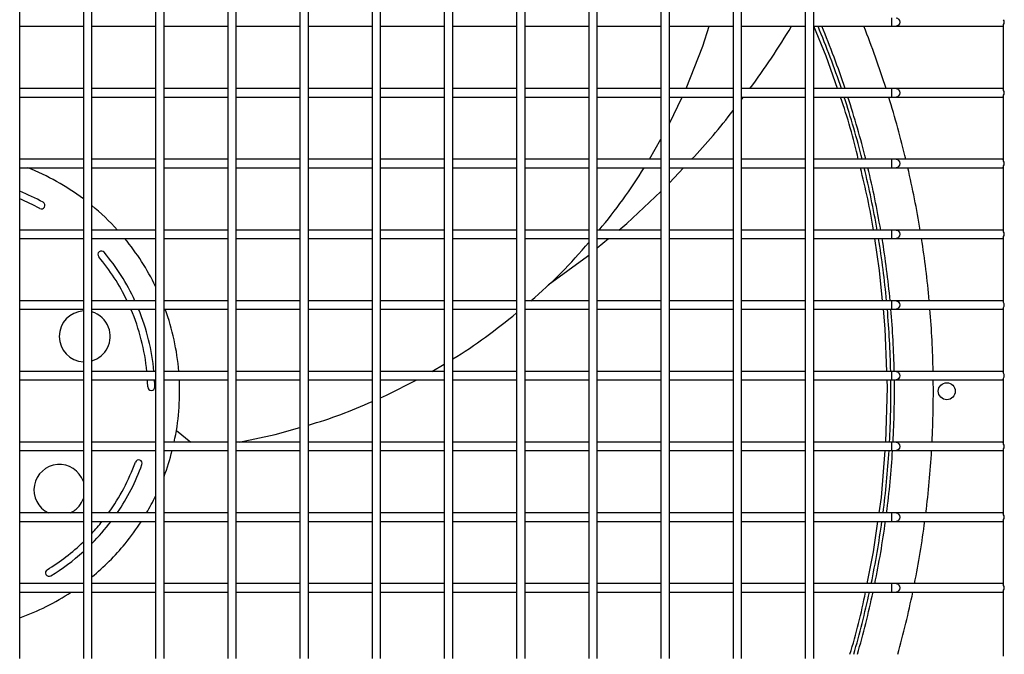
# Model space of a CAD drawing. Extents: x -90708 to 277869, y -117 to 207445.
# Tile 189 of 233: x -76287 to -75939, y 131694 to 131918. Entities that reach past the tile are written whole.
import ezdxf

# ---------------------------------------------------------------- set-up
doc = ezdxf.new("R2010")
doc.units = 0
doc.header["$MEASUREMENT"] = 0
doc.layers.add('ARQ - EQUIPO CONDENSADORA', color=40, linetype='CONTINUOUS')

msp = doc.modelspace()

# ---------------------------------------------------------------- linework, layer by layer
at = {"layer": 'ARQ - EQUIPO CONDENSADORA', "linetype": 'Continuous'}
for p, q in [((-76286.935, 131917.51), (-76286.935, 131942.51)), ((-76264.435, 131942.511), (-76264.435, 131917.511)), ((-76261.435, 131917.51), (-76261.435, 131942.51)), ((-76238.935, 131942.511), (-76238.935, 131917.511)), ((-76235.935, 131917.51), (-76235.935, 131942.51)), ((-76213.435, 131942.511), (-76213.435, 131917.511)), ((-76210.435, 131917.51), (-76210.435, 131942.51)), ((-76187.935, 131942.511), (-76187.935, 131917.511)), ((-76184.935, 131917.51), (-76184.935, 131942.51)), ((-76162.435, 131942.511), (-76162.435, 131917.511)), ((-76159.435, 131917.51), (-76159.435, 131942.51)), ((-76136.935, 131942.511), (-76136.935, 131917.511)), ((-76133.935, 131917.51), (-76133.935, 131942.51)), ((-76111.435, 131942.511), (-76111.435, 131917.511)), ((-76108.435, 131917.51), (-76108.435, 131942.51)), ((-76085.935, 131942.511), (-76085.935, 131917.511)), ((-76082.935, 131917.51), (-76082.935, 131942.51)), ((-76060.435, 131942.511), (-76060.435, 131917.511)), ((-76057.435, 131917.51), (-76057.435, 131942.51)), ((-76034.935, 131942.511), (-76034.935, 131917.511)), ((-76031.935, 131917.51), (-76031.935, 131942.51)), ((-76009.435, 131942.511), (-76009.435, 131917.511)), ((-76006.435, 131917.51), (-76006.435, 131942.51)), ((-76286.935, 131892.51), (-76286.935, 131917.51)), ((-76286.935, 131916.01), (-76264.435, 131916.01)), ((-76264.435, 131917.511), (-76264.435, 131892.511)), ((-76261.435, 131892.51), (-76261.435, 131917.51)), ((-76261.435, 131916.01), (-76238.935, 131916.01)), ((-76238.935, 131917.511), (-76238.935, 131892.511)), ((-76235.935, 131892.51), (-76235.935, 131917.51)), ((-76235.935, 131916.01), (-76213.435, 131916.01)), ((-76213.435, 131917.511), (-76213.435, 131892.511)), ((-76210.435, 131892.51), (-76210.435, 131917.51)), ((-76210.435, 131916.01), (-76187.935, 131916.01)), ((-76187.935, 131917.511), (-76187.935, 131892.511)), ((-76184.935, 131892.51), (-76184.935, 131917.51)), ((-76184.935, 131916.01), (-76162.435, 131916.01)), ((-76162.435, 131917.511), (-76162.435, 131892.511)), ((-76159.435, 131892.51), (-76159.435, 131917.51)), ((-76159.435, 131916.01), (-76136.935, 131916.01)), ((-76136.935, 131917.511), (-76136.935, 131892.511)), ((-76133.935, 131892.51), (-76133.935, 131917.51)), ((-76133.935, 131916.01), (-76111.435, 131916.01)), ((-76111.435, 131917.511), (-76111.435, 131892.511)), ((-76108.435, 131892.51), (-76108.435, 131917.51)), ((-76108.435, 131916.01), (-76085.935, 131916.01)), ((-76085.935, 131917.511), (-76085.935, 131892.511)), ((-76082.935, 131892.51), (-76082.935, 131917.51)), ((-76082.935, 131916.01), (-76060.435, 131916.01)), ((-76060.435, 131917.511), (-76060.435, 131892.511)), ((-76057.435, 131892.51), (-76057.435, 131917.51)), ((-76057.435, 131916.01), (-76034.935, 131916.01)), ((-76034.935, 131917.511), (-76034.935, 131892.511)), ((-76031.935, 131892.51), (-76031.935, 131917.51)), ((-76031.935, 131916.01), (-76009.435, 131916.01)), ((-76009.435, 131917.511), (-76009.435, 131892.511)), ((-76006.435, 131892.51), (-76006.435, 131917.51)), ((-76006.435, 131916.01), (-75979.011, 131916.01)), ((-75979.011, 131919.01), (-75979.011, 131916.01)), ((-75979.011, 131916.01), (-75977.334, 131916.01)), ((-75977.334, 131916.01), (-75939.935, 131916.01)), ((-75939.935, 131916.01), (-75939.435, 131916.01)), ((-75939.435, 131893.36), (-75939.435, 131916.661)), ((-76264.435, 131894.01), (-76286.935, 131894.01)), ((-76286.935, 131867.51), (-76286.935, 131892.51)), ((-76264.435, 131892.511), (-76264.435, 131867.511)), ((-76238.935, 131894.01), (-76261.435, 131894.01)), ((-76261.435, 131867.51), (-76261.435, 131892.51)), ((-76238.935, 131892.511), (-76238.935, 131867.511)), ((-76213.435, 131894.01), (-76235.935, 131894.01)), ((-76235.935, 131867.51), (-76235.935, 131892.51)), ((-76213.435, 131892.511), (-76213.435, 131867.511)), ((-76187.935, 131894.01), (-76210.435, 131894.01)), ((-76210.435, 131867.51), (-76210.435, 131892.51)), ((-76187.935, 131892.511), (-76187.935, 131867.511)), ((-76162.435, 131894.01), (-76184.935, 131894.01)), ((-76184.935, 131867.51), (-76184.935, 131892.51)), ((-76162.435, 131892.511), (-76162.435, 131867.511)), ((-76136.935, 131894.01), (-76159.435, 131894.01)), ((-76159.435, 131867.51), (-76159.435, 131892.51)), ((-76136.935, 131892.511), (-76136.935, 131867.511)), ((-76111.435, 131894.01), (-76133.935, 131894.01)), ((-76133.935, 131867.51), (-76133.935, 131892.51)), ((-76111.435, 131892.511), (-76111.435, 131867.511)), ((-76085.935, 131894.01), (-76108.435, 131894.01)), ((-76108.435, 131867.51), (-76108.435, 131892.51)), ((-76085.935, 131892.511), (-76085.935, 131867.511)), ((-76060.435, 131894.01), (-76082.935, 131894.01)), ((-76082.935, 131867.51), (-76082.935, 131892.51)), ((-76060.435, 131892.511), (-76060.435, 131867.511)), ((-76034.935, 131894.01), (-76057.435, 131894.01)), ((-76057.435, 131867.51), (-76057.435, 131892.51)), ((-76034.935, 131892.511), (-76034.935, 131867.511)), ((-76009.435, 131894.01), (-76031.935, 131894.01)), ((-76031.935, 131867.51), (-76031.935, 131892.51)), ((-76009.435, 131892.511), (-76009.435, 131867.511)), ((-75979.011, 131894.01), (-76006.435, 131894.01)), ((-76006.435, 131867.51), (-76006.435, 131892.51)), ((-75977.334, 131894.01), (-75979.011, 131894.01)), ((-75979.011, 131894.01), (-75979.011, 131891.01)), ((-75939.935, 131894.01), (-75977.334, 131894.01)), ((-75939.435, 131894.01), (-75939.935, 131894.01)), ((-75939.435, 131868.36), (-75939.435, 131891.661)), ((-76286.935, 131891.01), (-76264.435, 131891.01)), ((-76261.435, 131891.01), (-76238.935, 131891.01)), ((-76235.935, 131891.01), (-76213.435, 131891.01)), ((-76210.435, 131891.01), (-76187.935, 131891.01)), ((-76184.935, 131891.01), (-76162.435, 131891.01)), ((-76159.435, 131891.01), (-76136.935, 131891.01)), ((-76133.935, 131891.01), (-76111.435, 131891.01)), ((-76108.435, 131891.01), (-76085.935, 131891.01)), ((-76082.935, 131891.01), (-76060.435, 131891.01)), ((-76057.435, 131891.01), (-76034.935, 131891.01)), ((-76057.435, 131881.653), (-76052.916, 131891.01)), ((-76031.935, 131891.01), (-76009.435, 131891.01)), ((-76031.935, 131890.157), (-76031.281, 131891.01)), ((-76006.435, 131891.01), (-75979.011, 131891.01)), ((-75979.011, 131891.01), (-75977.334, 131891.01)), ((-75977.334, 131891.01), (-75939.935, 131891.01)), ((-75939.935, 131891.01), (-75939.435, 131891.01)), ((-76064.478, 131869.01), (-76060.435, 131876.071)), ((-76264.435, 131869.01), (-76286.935, 131869.01)), ((-76286.935, 131842.51), (-76286.935, 131867.51)), ((-76264.435, 131867.511), (-76264.435, 131842.511)), ((-76238.935, 131869.01), (-76261.435, 131869.01)), ((-76261.435, 131842.51), (-76261.435, 131867.51)), ((-76238.935, 131867.511), (-76238.935, 131842.511)), ((-76213.435, 131869.01), (-76235.935, 131869.01)), ((-76235.935, 131842.51), (-76235.935, 131867.51)), ((-76213.435, 131867.511), (-76213.435, 131842.511)), ((-76187.935, 131869.01), (-76210.435, 131869.01)), ((-76210.435, 131842.51), (-76210.435, 131867.51)), ((-76187.935, 131867.511), (-76187.935, 131842.511)), ((-76162.435, 131869.01), (-76184.935, 131869.01)), ((-76184.935, 131842.51), (-76184.935, 131867.51)), ((-76162.435, 131867.511), (-76162.435, 131842.511)), ((-76136.935, 131869.01), (-76159.435, 131869.01)), ((-76159.435, 131842.51), (-76159.435, 131867.51)), ((-76136.935, 131867.511), (-76136.935, 131842.511)), ((-76111.435, 131869.01), (-76133.935, 131869.01)), ((-76133.935, 131842.51), (-76133.935, 131867.51)), ((-76111.435, 131867.511), (-76111.435, 131842.511)), ((-76085.935, 131869.01), (-76108.435, 131869.01)), ((-76108.435, 131842.51), (-76108.435, 131867.51)), ((-76085.935, 131867.511), (-76085.935, 131842.511)), ((-76060.435, 131869.01), (-76082.935, 131869.01)), ((-76082.935, 131842.51), (-76082.935, 131867.51)), ((-76060.435, 131867.511), (-76060.435, 131842.511)), ((-76034.935, 131869.01), (-76057.435, 131869.01)), ((-76057.435, 131842.51), (-76057.435, 131867.51)), ((-76034.935, 131867.511), (-76034.935, 131842.511)), ((-76009.435, 131869.01), (-76031.935, 131869.01)), ((-76031.935, 131842.51), (-76031.935, 131867.51)), ((-76009.435, 131867.511), (-76009.435, 131842.511)), ((-75979.011, 131869.01), (-76006.435, 131869.01)), ((-76006.435, 131842.51), (-76006.435, 131867.51)), ((-75977.334, 131869.01), (-75979.011, 131869.01)), ((-75979.011, 131869.01), (-75979.011, 131866.01)), ((-75939.935, 131869.01), (-75977.334, 131869.01)), ((-75939.435, 131869.01), (-75939.935, 131869.01)), ((-76286.935, 131866.01), (-76264.435, 131866.01)), ((-76261.435, 131866.01), (-76238.935, 131866.01)), ((-76235.935, 131866.01), (-76213.435, 131866.01)), ((-76210.435, 131866.01), (-76187.935, 131866.01)), ((-76184.935, 131866.01), (-76162.435, 131866.01)), ((-76159.435, 131866.01), (-76136.935, 131866.01)), ((-76133.935, 131866.01), (-76111.435, 131866.01)), ((-76108.435, 131866.01), (-76085.935, 131866.01)), ((-76082.935, 131866.01), (-76060.435, 131866.01)), ((-76057.435, 131866.01), (-76034.935, 131866.01)), ((-76057.435, 131860.703), (-76052.415, 131866.01)), ((-76031.935, 131866.01), (-76009.435, 131866.01)), ((-76006.435, 131866.01), (-75979.011, 131866.01)), ((-75979.011, 131866.01), (-75977.334, 131866.01)), ((-75977.334, 131866.01), (-75939.935, 131866.01)), ((-75939.935, 131866.01), (-75939.435, 131866.01)), ((-75939.435, 131843.36), (-75939.435, 131866.661)), ((-76264.435, 131844.01), (-76286.935, 131844.01)), ((-76238.935, 131844.01), (-76261.435, 131844.01)), ((-76213.435, 131844.01), (-76235.935, 131844.01)), ((-76187.935, 131844.01), (-76210.435, 131844.01)), ((-76162.435, 131844.01), (-76184.935, 131844.01)), ((-76136.935, 131844.01), (-76159.435, 131844.01)), ((-76111.435, 131844.01), (-76133.935, 131844.01)), ((-76085.935, 131844.01), (-76108.435, 131844.01)), ((-76060.435, 131844.01), (-76082.935, 131844.01)), ((-76034.935, 131844.01), (-76057.435, 131844.01)), ((-76009.435, 131844.01), (-76031.935, 131844.01)), ((-75979.011, 131844.01), (-76006.435, 131844.01)), ((-75977.334, 131844.01), (-75979.011, 131844.01)), ((-75979.011, 131844.01), (-75979.011, 131841.01)), ((-75939.935, 131844.01), (-75977.334, 131844.01)), ((-75939.435, 131844.01), (-75939.935, 131844.01)), ((-76286.935, 131817.51), (-76286.935, 131842.51)), ((-76286.935, 131841.01), (-76264.435, 131841.01)), ((-76264.435, 131842.511), (-76264.435, 131817.511)), ((-76261.435, 131817.51), (-76261.435, 131842.51)), ((-76261.435, 131841.01), (-76238.935, 131841.01)), ((-76238.935, 131842.511), (-76238.935, 131817.511)), ((-76235.935, 131817.51), (-76235.935, 131842.51)), ((-76235.935, 131841.01), (-76213.435, 131841.01)), ((-76213.435, 131842.511), (-76213.435, 131817.511)), ((-76210.435, 131817.51), (-76210.435, 131842.51)), ((-76210.435, 131841.01), (-76187.935, 131841.01)), ((-76187.935, 131842.511), (-76187.935, 131817.511)), ((-76184.935, 131817.51), (-76184.935, 131842.51)), ((-76184.935, 131841.01), (-76162.435, 131841.01)), ((-76162.435, 131842.511), (-76162.435, 131817.511)), ((-76159.435, 131817.51), (-76159.435, 131842.51)), ((-76159.435, 131841.01), (-76136.935, 131841.01)), ((-76136.935, 131842.511), (-76136.935, 131817.511)), ((-76133.935, 131817.51), (-76133.935, 131842.51)), ((-76133.935, 131841.01), (-76111.435, 131841.01)), ((-76111.435, 131842.511), (-76111.435, 131817.511)), ((-76108.435, 131817.51), (-76108.435, 131842.51)), ((-76108.435, 131841.01), (-76085.935, 131841.01)), ((-76085.935, 131842.511), (-76085.935, 131817.511)), ((-76082.935, 131817.51), (-76082.935, 131842.51)), ((-76082.935, 131841.01), (-76060.435, 131841.01)), ((-76082.935, 131837.657), (-76078.905, 131841.01)), ((-76060.435, 131842.511), (-76060.435, 131817.511)), ((-76057.435, 131817.51), (-76057.435, 131842.51)), ((-76057.435, 131841.01), (-76034.935, 131841.01)), ((-76034.935, 131842.511), (-76034.935, 131817.511)), ((-76031.935, 131817.51), (-76031.935, 131842.51)), ((-76031.935, 131841.01), (-76009.435, 131841.01)), ((-76009.435, 131842.511), (-76009.435, 131817.511)), ((-76006.435, 131817.51), (-76006.435, 131842.51)), ((-76006.435, 131841.01), (-75979.011, 131841.01)), ((-75979.011, 131841.01), (-75977.334, 131841.01)), ((-75977.334, 131841.01), (-75939.935, 131841.01)), ((-75939.935, 131841.01), (-75939.435, 131841.01)), ((-75939.435, 131818.36), (-75939.435, 131841.661)), ((-76264.435, 131819.01), (-76286.935, 131819.01)), ((-76238.935, 131819.01), (-76261.435, 131819.01)), ((-76213.435, 131819.01), (-76235.935, 131819.01)), ((-76187.935, 131819.01), (-76210.435, 131819.01)), ((-76162.435, 131819.01), (-76184.935, 131819.01)), ((-76136.935, 131819.01), (-76159.435, 131819.01)), ((-76111.435, 131819.01), (-76133.935, 131819.01)), ((-76085.935, 131819.01), (-76108.435, 131819.01)), ((-76060.435, 131819.01), (-76082.935, 131819.01)), ((-76034.935, 131819.01), (-76057.435, 131819.01)), ((-76009.435, 131819.01), (-76031.935, 131819.01)), ((-75979.011, 131819.01), (-76006.435, 131819.01)), ((-75977.334, 131819.01), (-75979.011, 131819.01)), ((-75979.011, 131819.01), (-75979.011, 131816.01)), ((-75939.935, 131819.01), (-75977.334, 131819.01)), ((-75939.435, 131819.01), (-75939.935, 131819.01)), ((-76286.935, 131792.51), (-76286.935, 131817.51)), ((-76286.935, 131816.01), (-76264.435, 131816.01)), ((-76264.435, 131817.511), (-76264.435, 131792.511)), ((-76261.435, 131792.51), (-76261.435, 131817.51)), ((-76261.435, 131816.01), (-76238.935, 131816.01)), ((-76238.935, 131817.511), (-76238.935, 131792.511)), ((-76235.935, 131792.51), (-76235.935, 131817.51)), ((-76235.935, 131816.01), (-76213.435, 131816.01)), ((-76213.435, 131817.511), (-76213.435, 131792.511)), ((-76210.435, 131792.51), (-76210.435, 131817.51)), ((-76210.435, 131816.01), (-76187.935, 131816.01)), ((-76187.935, 131817.511), (-76187.935, 131792.511)), ((-76184.935, 131792.51), (-76184.935, 131817.51)), ((-76184.935, 131816.01), (-76162.435, 131816.01)), ((-76162.435, 131817.511), (-76162.435, 131792.511)), ((-76159.435, 131792.51), (-76159.435, 131817.51)), ((-76159.435, 131816.01), (-76136.935, 131816.01)), ((-76136.935, 131817.511), (-76136.935, 131792.511)), ((-76133.935, 131792.51), (-76133.935, 131817.51)), ((-76133.935, 131816.01), (-76111.435, 131816.01)), ((-76111.435, 131817.511), (-76111.435, 131792.511)), ((-76108.435, 131792.51), (-76108.435, 131817.51)), ((-76108.435, 131816.01), (-76085.935, 131816.01)), ((-76085.935, 131817.511), (-76085.935, 131792.511)), ((-76082.935, 131792.51), (-76082.935, 131817.51)), ((-76082.935, 131816.01), (-76060.435, 131816.01)), ((-76060.435, 131817.511), (-76060.435, 131792.511)), ((-76057.435, 131792.51), (-76057.435, 131817.51)), ((-76057.435, 131816.01), (-76034.935, 131816.01)), ((-76034.935, 131817.511), (-76034.935, 131792.511)), ((-76031.935, 131792.51), (-76031.935, 131817.51)), ((-76031.935, 131816.01), (-76009.435, 131816.01)), ((-76009.435, 131817.511), (-76009.435, 131792.511)), ((-76006.435, 131792.51), (-76006.435, 131817.51)), ((-76006.435, 131816.01), (-75979.011, 131816.01)), ((-75979.011, 131816.01), (-75977.334, 131816.01)), ((-75977.334, 131816.01), (-75939.935, 131816.01)), ((-75939.935, 131816.01), (-75939.435, 131816.01)), ((-75939.435, 131793.36), (-75939.435, 131816.661)), ((-76264.435, 131794.01), (-76286.935, 131794.01)), ((-76238.935, 131794.01), (-76261.435, 131794.01)), ((-76213.435, 131794.01), (-76235.935, 131794.01)), ((-76187.935, 131794.01), (-76210.435, 131794.01)), ((-76162.435, 131794.01), (-76184.935, 131794.01)), ((-76136.935, 131794.01), (-76159.435, 131794.01)), ((-76141.345, 131794.01), (-76136.935, 131796.632)), ((-76111.435, 131794.01), (-76133.935, 131794.01)), ((-76085.935, 131794.01), (-76108.435, 131794.01)), ((-76060.435, 131794.01), (-76082.935, 131794.01)), ((-76034.935, 131794.01), (-76057.435, 131794.01)), ((-76009.435, 131794.01), (-76031.935, 131794.01)), ((-75979.011, 131794.01), (-76006.435, 131794.01)), ((-75977.334, 131794.01), (-75979.011, 131794.01)), ((-75979.011, 131794.01), (-75979.011, 131791.01)), ((-75939.935, 131794.01), (-75977.334, 131794.01)), ((-75939.435, 131794.01), (-75939.935, 131794.01)), ((-76286.935, 131767.51), (-76286.935, 131792.51)), ((-76286.935, 131791.01), (-76264.435, 131791.01)), ((-76264.435, 131792.511), (-76264.435, 131767.511)), ((-76261.435, 131767.51), (-76261.435, 131792.51)), ((-76261.435, 131791.01), (-76238.935, 131791.01)), ((-76238.935, 131792.511), (-76238.935, 131767.511)), ((-76235.935, 131767.51), (-76235.935, 131792.51)), ((-76235.935, 131791.01), (-76213.435, 131791.01)), ((-76213.435, 131792.511), (-76213.435, 131767.511)), ((-76210.435, 131767.51), (-76210.435, 131792.51)), ((-76210.435, 131791.01), (-76187.935, 131791.01)), ((-76187.935, 131792.511), (-76187.935, 131767.511)), ((-76184.935, 131767.51), (-76184.935, 131792.51)), ((-76184.935, 131791.01), (-76162.435, 131791.01)), ((-76162.435, 131792.511), (-76162.435, 131767.511)), ((-76159.435, 131767.51), (-76159.435, 131792.51)), ((-76159.435, 131791.01), (-76136.935, 131791.01)), ((-76136.935, 131792.511), (-76136.935, 131767.511)), ((-76133.935, 131767.51), (-76133.935, 131792.51)), ((-76133.935, 131791.01), (-76111.435, 131791.01)), ((-76111.435, 131792.511), (-76111.435, 131767.511)), ((-76108.435, 131767.51), (-76108.435, 131792.51)), ((-76108.435, 131791.01), (-76085.935, 131791.01)), ((-76085.935, 131792.511), (-76085.935, 131767.511)), ((-76082.935, 131767.51), (-76082.935, 131792.51)), ((-76082.935, 131791.01), (-76060.435, 131791.01)), ((-76060.435, 131792.511), (-76060.435, 131767.511)), ((-76057.435, 131767.51), (-76057.435, 131792.51)), ((-76057.435, 131791.01), (-76034.935, 131791.01)), ((-76034.935, 131792.511), (-76034.935, 131767.511)), ((-76031.935, 131767.51), (-76031.935, 131792.51)), ((-76031.935, 131791.01), (-76009.435, 131791.01)), ((-76009.435, 131792.511), (-76009.435, 131767.511)), ((-76006.435, 131767.51), (-76006.435, 131792.51)), ((-76006.435, 131791.01), (-75979.011, 131791.01)), ((-75979.011, 131791.01), (-75977.334, 131791.01)), ((-75977.334, 131791.01), (-75939.935, 131791.01)), ((-75939.935, 131791.01), (-75939.435, 131791.01)), ((-75939.435, 131768.36), (-75939.435, 131791.661)), ((-76231.566, 131773.183), (-76226.479, 131769.01)), ((-76264.435, 131769.01), (-76286.935, 131769.01)), ((-76286.935, 131742.51), (-76286.935, 131767.51)), ((-76264.435, 131767.511), (-76264.435, 131742.511)), ((-76238.935, 131769.01), (-76261.435, 131769.01)), ((-76261.435, 131742.51), (-76261.435, 131767.51)), ((-76238.935, 131767.511), (-76238.935, 131742.511)), ((-76213.435, 131769.01), (-76235.935, 131769.01)), ((-76235.935, 131742.51), (-76235.935, 131767.51)), ((-76213.435, 131767.511), (-76213.435, 131742.511)), ((-76187.935, 131769.01), (-76210.435, 131769.01)), ((-76210.435, 131742.51), (-76210.435, 131767.51)), ((-76187.935, 131767.511), (-76187.935, 131742.511)), ((-76162.435, 131769.01), (-76184.935, 131769.01)), ((-76184.935, 131742.51), (-76184.935, 131767.51)), ((-76162.435, 131767.511), (-76162.435, 131742.511)), ((-76136.935, 131769.01), (-76159.435, 131769.01)), ((-76159.435, 131742.51), (-76159.435, 131767.51)), ((-76136.935, 131767.511), (-76136.935, 131742.511)), ((-76111.435, 131769.01), (-76133.935, 131769.01)), ((-76133.935, 131742.51), (-76133.935, 131767.51)), ((-76111.435, 131767.511), (-76111.435, 131742.511)), ((-76085.935, 131769.01), (-76108.435, 131769.01)), ((-76108.435, 131742.51), (-76108.435, 131767.51)), ((-76085.935, 131767.511), (-76085.935, 131742.511)), ((-76060.435, 131769.01), (-76082.935, 131769.01)), ((-76082.935, 131742.51), (-76082.935, 131767.51)), ((-76060.435, 131767.511), (-76060.435, 131742.511)), ((-76034.935, 131769.01), (-76057.435, 131769.01)), ((-76057.435, 131742.51), (-76057.435, 131767.51)), ((-76034.935, 131767.511), (-76034.935, 131742.511)), ((-76009.435, 131769.01), (-76031.935, 131769.01)), ((-76031.935, 131742.51), (-76031.935, 131767.51)), ((-76009.435, 131767.511), (-76009.435, 131742.511)), ((-75979.011, 131769.01), (-76006.435, 131769.01)), ((-76006.435, 131742.51), (-76006.435, 131767.51)), ((-75977.334, 131769.01), (-75979.011, 131769.01)), ((-75979.011, 131769.01), (-75979.011, 131766.01)), ((-75939.935, 131769.01), (-75977.334, 131769.01)), ((-75939.435, 131769.01), (-75939.935, 131769.01)), ((-75939.435, 131743.36), (-75939.435, 131766.661)), ((-76286.935, 131766.01), (-76264.435, 131766.01)), ((-76261.435, 131766.01), (-76238.935, 131766.01)), ((-76235.935, 131766.01), (-76213.435, 131766.01)), ((-76210.435, 131766.01), (-76187.935, 131766.01)), ((-76184.935, 131766.01), (-76162.435, 131766.01)), ((-76159.435, 131766.01), (-76136.935, 131766.01)), ((-76133.935, 131766.01), (-76111.435, 131766.01)), ((-76108.435, 131766.01), (-76085.935, 131766.01)), ((-76082.935, 131766.01), (-76060.435, 131766.01)), ((-76057.435, 131766.01), (-76034.935, 131766.01)), ((-76031.935, 131766.01), (-76009.435, 131766.01)), ((-76006.435, 131766.01), (-75979.011, 131766.01)), ((-75979.011, 131766.01), (-75977.334, 131766.01)), ((-75977.334, 131766.01), (-75939.935, 131766.01)), ((-75939.935, 131766.01), (-75939.435, 131766.01)), ((-76264.435, 131744.01), (-76286.935, 131744.01)), ((-76286.935, 131717.51), (-76286.935, 131742.51)), ((-76264.435, 131742.511), (-76264.435, 131717.511)), ((-76238.935, 131744.01), (-76261.435, 131744.01)), ((-76261.435, 131717.51), (-76261.435, 131742.51)), ((-76238.935, 131742.511), (-76238.935, 131717.511)), ((-76213.435, 131744.01), (-76235.935, 131744.01)), ((-76235.935, 131717.51), (-76235.935, 131742.51)), ((-76213.435, 131742.511), (-76213.435, 131717.511)), ((-76187.935, 131744.01), (-76210.435, 131744.01)), ((-76210.435, 131717.51), (-76210.435, 131742.51)), ((-76187.935, 131742.511), (-76187.935, 131717.511)), ((-76162.435, 131744.01), (-76184.935, 131744.01)), ((-76184.935, 131717.51), (-76184.935, 131742.51)), ((-76162.435, 131742.511), (-76162.435, 131717.511)), ((-76136.935, 131744.01), (-76159.435, 131744.01)), ((-76159.435, 131717.51), (-76159.435, 131742.51)), ((-76136.935, 131742.511), (-76136.935, 131717.511)), ((-76111.435, 131744.01), (-76133.935, 131744.01)), ((-76133.935, 131717.51), (-76133.935, 131742.51)), ((-76111.435, 131742.511), (-76111.435, 131717.511)), ((-76085.935, 131744.01), (-76108.435, 131744.01)), ((-76108.435, 131717.51), (-76108.435, 131742.51)), ((-76085.935, 131742.511), (-76085.935, 131717.511)), ((-76060.435, 131744.01), (-76082.935, 131744.01)), ((-76082.935, 131717.51), (-76082.935, 131742.51)), ((-76060.435, 131742.511), (-76060.435, 131717.511)), ((-76034.935, 131744.01), (-76057.435, 131744.01)), ((-76057.435, 131717.51), (-76057.435, 131742.51)), ((-76034.935, 131742.511), (-76034.935, 131717.511)), ((-76009.435, 131744.01), (-76031.935, 131744.01)), ((-76031.935, 131717.51), (-76031.935, 131742.51)), ((-76009.435, 131742.511), (-76009.435, 131717.511)), ((-75979.011, 131744.01), (-76006.435, 131744.01)), ((-76006.435, 131717.51), (-76006.435, 131742.51)), ((-75977.334, 131744.01), (-75979.011, 131744.01)), ((-75979.011, 131744.01), (-75979.011, 131741.01)), ((-75939.935, 131744.01), (-75977.334, 131744.01)), ((-75939.435, 131744.01), (-75939.935, 131744.01)), ((-76286.935, 131741.01), (-76264.435, 131741.01)), ((-76261.435, 131741.01), (-76238.935, 131741.01)), ((-76235.935, 131741.01), (-76213.435, 131741.01)), ((-76210.435, 131741.01), (-76187.935, 131741.01)), ((-76184.935, 131741.01), (-76162.435, 131741.01)), ((-76159.435, 131741.01), (-76136.935, 131741.01)), ((-76133.935, 131741.01), (-76111.435, 131741.01)), ((-76108.435, 131741.01), (-76085.935, 131741.01)), ((-76082.935, 131741.01), (-76060.435, 131741.01)), ((-76057.435, 131741.01), (-76034.935, 131741.01)), ((-76031.935, 131741.01), (-76009.435, 131741.01)), ((-76006.435, 131741.01), (-75979.011, 131741.01)), ((-75979.011, 131741.01), (-75977.334, 131741.01)), ((-75977.334, 131741.01), (-75939.935, 131741.01)), ((-75939.935, 131741.01), (-75939.435, 131741.01)), ((-75939.435, 131718.36), (-75939.435, 131741.661)), ((-76264.435, 131719.01), (-76286.935, 131719.01)), ((-76286.935, 131692.51), (-76286.935, 131717.51)), ((-76264.435, 131717.511), (-76264.435, 131692.511)), ((-76238.935, 131719.01), (-76261.435, 131719.01)), ((-76261.435, 131692.51), (-76261.435, 131717.51)), ((-76238.935, 131717.511), (-76238.935, 131692.511)), ((-76213.435, 131719.01), (-76235.935, 131719.01)), ((-76235.935, 131692.51), (-76235.935, 131717.51)), ((-76213.435, 131717.511), (-76213.435, 131692.511)), ((-76187.935, 131719.01), (-76210.435, 131719.01)), ((-76210.435, 131692.51), (-76210.435, 131717.51)), ((-76187.935, 131717.511), (-76187.935, 131692.511)), ((-76162.435, 131719.01), (-76184.935, 131719.01)), ((-76184.935, 131692.51), (-76184.935, 131717.51)), ((-76162.435, 131717.511), (-76162.435, 131692.511)), ((-76136.935, 131719.01), (-76159.435, 131719.01)), ((-76159.435, 131692.51), (-76159.435, 131717.51)), ((-76136.935, 131717.511), (-76136.935, 131692.511)), ((-76111.435, 131719.01), (-76133.935, 131719.01)), ((-76133.935, 131692.51), (-76133.935, 131717.51)), ((-76111.435, 131717.511), (-76111.435, 131692.511)), ((-76085.935, 131719.01), (-76108.435, 131719.01)), ((-76108.435, 131692.51), (-76108.435, 131717.51)), ((-76085.935, 131717.511), (-76085.935, 131692.511)), ((-76060.435, 131719.01), (-76082.935, 131719.01)), ((-76082.935, 131692.51), (-76082.935, 131717.51)), ((-76060.435, 131717.511), (-76060.435, 131692.511)), ((-76034.935, 131719.01), (-76057.435, 131719.01)), ((-76057.435, 131692.51), (-76057.435, 131717.51)), ((-76034.935, 131717.511), (-76034.935, 131692.511)), ((-76009.435, 131719.01), (-76031.935, 131719.01)), ((-76031.935, 131692.51), (-76031.935, 131717.51)), ((-76009.435, 131717.511), (-76009.435, 131692.511)), ((-75979.011, 131719.01), (-76006.435, 131719.01)), ((-76006.435, 131692.51), (-76006.435, 131717.51)), ((-75977.334, 131719.01), (-75979.011, 131719.01)), ((-75979.011, 131719.01), (-75979.011, 131716.01)), ((-75939.935, 131719.01), (-75977.334, 131719.01)), ((-75939.435, 131719.01), (-75939.935, 131719.01)), ((-76286.935, 131716.01), (-76264.435, 131716.01)), ((-76261.435, 131716.01), (-76238.935, 131716.01)), ((-76235.935, 131716.01), (-76213.435, 131716.01)), ((-76210.435, 131716.01), (-76187.935, 131716.01)), ((-76184.935, 131716.01), (-76162.435, 131716.01)), ((-76159.435, 131716.01), (-76136.935, 131716.01)), ((-76133.935, 131716.01), (-76111.435, 131716.01)), ((-76108.435, 131716.01), (-76085.935, 131716.01)), ((-76082.935, 131716.01), (-76060.435, 131716.01)), ((-76057.435, 131716.01), (-76034.935, 131716.01)), ((-76031.935, 131716.01), (-76009.435, 131716.01)), ((-76006.435, 131716.01), (-75979.011, 131716.01)), ((-75979.011, 131716.01), (-75977.334, 131716.01)), ((-75977.334, 131716.01), (-75939.935, 131716.01)), ((-75939.935, 131716.01), (-75939.435, 131716.01)), ((-75939.435, 131693.36), (-75939.435, 131716.661))]:
    msp.add_line(p, q, dxfattribs=at)
at = {"layer": 'ARQ - EQUIPO CONDENSADORA', "linetype": 'Continuous', "flags": 128}
for points in [[(-76051.47, 131894.01), (-76045.588, 131908.956), (-76043.397, 131916.01)], [(-75998.055, 131894.01), (-76002.065, 131905.434), (-76006.351, 131916.01)], [(-75977.334, 131919.01), (-75976.852, 131918.896), (-75976.444, 131918.571), (-75976.171, 131918.084), (-75976.076, 131917.51), (-75976.171, 131916.936), (-75976.444, 131916.45), (-75976.852, 131916.125), (-75977.334, 131916.01)], [(-75977.334, 131894.01), (-75976.852, 131893.896), (-75976.444, 131893.571), (-75976.171, 131893.084), (-75976.076, 131892.51), (-75976.171, 131891.936), (-75976.444, 131891.45), (-75976.852, 131891.125), (-75977.334, 131891.01)], [(-75977.334, 131869.01), (-75976.852, 131868.896), (-75976.444, 131868.571), (-75976.171, 131868.084), (-75976.076, 131867.51), (-75976.171, 131866.936), (-75976.444, 131866.45), (-75976.852, 131866.125), (-75977.334, 131866.01)], [(-76075.301, 131844.01), (-76072.516, 131846.327), (-76060.435, 131857.665)], [(-75977.334, 131844.01), (-75976.852, 131843.896), (-75976.444, 131843.571), (-75976.171, 131843.084), (-75976.076, 131842.51), (-75976.171, 131841.936), (-75976.444, 131841.45), (-75976.852, 131841.125), (-75977.334, 131841.01)], [(-75982.128, 131819.01), (-75983.17, 131829.737), (-75984.885, 131841.01)], [(-76100.231, 131824.578), (-76086.408, 131834.767), (-76085.935, 131835.161)], [(-75977.334, 131819.01), (-75976.852, 131818.896), (-75976.444, 131818.571), (-75976.171, 131818.084), (-75976.076, 131817.51), (-75976.171, 131816.936), (-75976.444, 131816.45), (-75976.852, 131816.125), (-75977.334, 131816.01)], [(-75980.634, 131794.01), (-75981.161, 131809.063), (-75981.836, 131816.01)], [(-75977.334, 131794.01), (-75976.852, 131793.896), (-75976.444, 131793.571), (-75976.171, 131793.084), (-75976.076, 131792.51), (-75976.171, 131791.936), (-75976.444, 131791.45), (-75976.852, 131791.125), (-75977.334, 131791.01)], [(-76159.435, 131784.695), (-76157.31, 131785.603), (-76146.67, 131791.01)], [(-75980.918, 131769.01), (-75980.437, 131788.369), (-75980.529, 131791.01)], [(-76209.41, 131769.01), (-76196.665, 131771.732), (-76187.935, 131774.188)], [(-75977.334, 131769.01), (-75976.852, 131768.896), (-75976.444, 131768.571), (-75976.171, 131768.084), (-75976.076, 131767.51), (-75976.171, 131766.936), (-75976.444, 131766.45), (-75976.852, 131766.125), (-75977.334, 131766.01)], [(-75983.32, 131744.01), (-75982.546, 131749.45), (-75981.167, 131766.01)], [(-75977.334, 131744.01), (-75976.852, 131743.896), (-75976.444, 131743.571), (-75976.171, 131743.084), (-75976.076, 131742.51), (-75976.171, 131741.936), (-75976.444, 131741.45), (-75976.852, 131741.125), (-75977.334, 131741.01)], [(-75987.545, 131719.01), (-75985.277, 131730.254), (-75983.747, 131741.01)], [(-75977.334, 131719.01), (-75976.852, 131718.896), (-75976.444, 131718.571), (-75976.171, 131718.084), (-75976.076, 131717.51), (-75976.171, 131716.936), (-75976.444, 131716.45), (-75976.852, 131716.125), (-75977.334, 131716.01)]]:
    msp.add_lwpolyline(points, dxfattribs=at)
at = {"layer": 'ARQ - EQUIPO CONDENSADORA', "linetype": 'Continuous'}
msp.add_circle((-75959.434, 131787.009), 3, dxfattribs=at)
for centre, radius, start, end in [((-76225.31, 132040.82), 245.148, 323.21162, 329.39481), ((-76315.434, 131787.009), 336.25, 18.55523, 22.55971), ((-76315.434, 131787.009), 337.5, 18.48401, 22.47158), ((-76315.434, 131787.009), 351.25, 17.73586, 21.5469), ((-75939.979, 131916.634), 0.625, 274.07139, 330.5065), ((-75940.425, 131917.51), 1.305, 319.37511, 40.62489), ((-75939.979, 131893.386), 0.625, 29.4935, 85.92861), ((-75939.979, 131891.634), 0.625, 274.07139, 330.5065), ((-75940.425, 131892.51), 1.305, 319.37511, 40.62489), ((-76174.365, 131828.43), 188.08, 12.46033, 19.43489), ((-76315.434, 131787.009), 336.25, 14.11501, 18.01685), ((-76315.434, 131787.009), 337.5, 14.06166, 17.94784), ((-76315.434, 131787.009), 351.25, 13.50056, 17.22281), ((-76184.177, 131998.231), 186.587, 316.16796, 323.11607), ((-75939.979, 131868.386), 0.625, 29.4935, 85.92861), ((-75940.425, 131867.51), 1.305, 319.37511, 40.62489), ((-76315.434, 131787.009), 85, 53.13094, 68.34513), ((-76228.977, 131966.454), 191.143, 320.1643, 328.2987), ((-76211.764, 131807.861), 229.29, 9.07107, 14.6911), ((-76315.434, 131787.009), 336.25, 9.75989, 13.58851), ((-76315.434, 131787.009), 337.5, 9.7234, 13.53722), ((-76315.434, 131787.009), 351.25, 9.33929, 12.99781), ((-75939.979, 131866.634), 0.625, 274.07139, 330.5065), ((-76315.434, 131787.009), 76.25, 61.16731, 68.05247), ((-76315.434, 131787.009), 73.75, 61.16731, 67.26763), ((-76279.265, 131852.712), 1.25, 241.16731, 61.16731), ((-76315.434, 131787.009), 85, 42.11339, 50.55907), ((-75939.979, 131843.386), 0.625, 29.4935, 85.92861), ((-75940.425, 131842.51), 1.305, 319.37511, 40.62489), ((-76315.434, 131787.009), 85, 25.84348, 39.44267), ((-76208.648, 131940.887), 159.088, 309.99555, 320.47524), ((-76315.434, 131787.009), 336.25, 5.46112, 9.24159), ((-76315.434, 131787.009), 337.5, 5.44083, 9.20707), ((-76315.434, 131787.009), 351.25, 5.22724, 8.8437), ((-75939.979, 131841.634), 0.625, 274.07139, 330.5065), ((-76258.073, 131835.328), 1.25, 40.10975, 220.10975), ((-76315.434, 131787.009), 76.25, 24.81472, 40.10975), ((-76315.434, 131787.009), 73.75, 25.71607, 40.10975), ((-75939.979, 131818.386), 0.625, 29.4935, 85.92861), ((-75940.425, 131817.51), 1.305, 319.37511, 40.62489), ((-76263.964, 131806.395), 9, 93.00143, 266.99857), ((-76263.964, 131806.395), 9, 20.63853, 73.68175), ((-76315.434, 131787.009), 73.75, 5.44722, 23.15587), ((-76315.434, 131787.009), 76.25, 5.26811, 22.35481), ((-76315.434, 131787.009), 85, 4.7245, 19.94928), ((-76315.434, 131787.009), 336.25, 1.19303, 4.94781), ((-76315.434, 131787.009), 337.5, 1.18861, 4.92944), ((-76315.434, 131787.009), 351.25, 1.14208, 4.73602), ((-75939.979, 131816.634), 0.625, 274.07139, 330.5065), ((-76234.761, 131961.56), 191.787, 301.71688, 310.01888), ((-76263.964, 131806.395), 9, 286.31825, 20.63853), ((-75939.979, 131793.386), 0.625, 29.4935, 85.92861), ((-76315.434, 131787.009), 73.75, 1.16731, 3.10987), ((-76315.434, 131787.009), 76.25, 1.16731, 3.00781), ((-76315.434, 131787.009), 85, 347.7749, 2.69794), ((-76315.434, 131787.009), 336.25, 356.93157, 0.68177), ((-76315.434, 131787.009), 337.5, 356.94294, 0.67925), ((-76315.434, 131787.009), 351.25, 357.06272, 0.65266), ((-75939.979, 131791.634), 0.625, 274.07139, 330.5065), ((-75940.425, 131792.51), 1.305, 319.37511, 40.62489), ((-76240.449, 131788.537), 1.25, 181.16731, 1.16731), ((-76231.706, 131934.963), 166.629, 286.30138, 294.56467), ((-75939.979, 131768.386), 0.625, 29.4935, 85.92861), ((-75939.979, 131766.634), 0.625, 274.07139, 330.5065), ((-75940.425, 131767.51), 1.305, 319.37511, 40.62489), ((-76244.908, 131761.493), 1.25, 340.10975, 160.10975), ((-76315.434, 131787.009), 85, 339.27381, 345.69716), ((-76315.434, 131787.009), 336.25, 352.65301, 356.41952), ((-76315.434, 131787.009), 337.5, 352.68037, 356.43279), ((-76315.434, 131787.009), 351.25, 352.96838, 356.57261), ((-76272.91, 131752.128), 9, 19.66313, 244.41355), ((-76315.434, 131787.009), 73.75, 324.33555, 340.10975), ((-76315.434, 131787.009), 76.25, 325.67258, 340.10975), ((-76272.91, 131752.128), 9, 320.63853, 340.33687), ((-76315.434, 131787.009), 85, 329.61084, 334.15652), ((-76272.91, 131752.128), 9, 295.58645, 320.63853), ((-75939.979, 131743.386), 0.625, 29.4935, 85.92861), ((-75940.425, 131742.51), 1.305, 319.37511, 40.62489), ((-76315.434, 131787.009), 76.25, 315.08732, 322.89586), ((-76315.434, 131787.009), 73.75, 317.07029, 321.41205), ((-76315.434, 131787.009), 85, 320.63853, 327.23704), ((-76315.434, 131787.009), 336.25, 348.33275, 352.13728), ((-76315.434, 131787.009), 337.5, 348.37657, 352.16659), ((-76315.434, 131787.009), 351.25, 348.83755, 352.47504), ((-75939.979, 131741.634), 0.625, 274.07139, 330.5065), ((-76315.434, 131787.009), 73.75, 301.16731, 313.74991), ((-76315.434, 131787.009), 85, 309.44093, 320.63853), ((-76315.434, 131787.009), 76.25, 301.16731, 311.97755), ((-76276.618, 131722.835), 1.25, 121.16731, 301.16731), ((-75939.979, 131718.386), 0.625, 29.4935, 85.92861), ((-75940.425, 131717.51), 1.305, 319.37511, 40.62489), ((-76315.434, 131787.009), 85, 289.58971, 303.35475), ((-76177.82, 131751.83), 193.022, 342.56947, 349.30547), ((-76315.434, 131787.009), 336.25, 343.94399, 347.81028), ((-76315.434, 131787.009), 337.5, 344.00505, 347.85612), ((-76315.434, 131787.009), 351.25, 344.64696, 348.33832), ((-75939.979, 131716.634), 0.625, 274.07139, 330.5065)]:
    msp.add_arc(centre, radius, start, end, dxfattribs=at)

doc.saveas('drawing.dxf')
